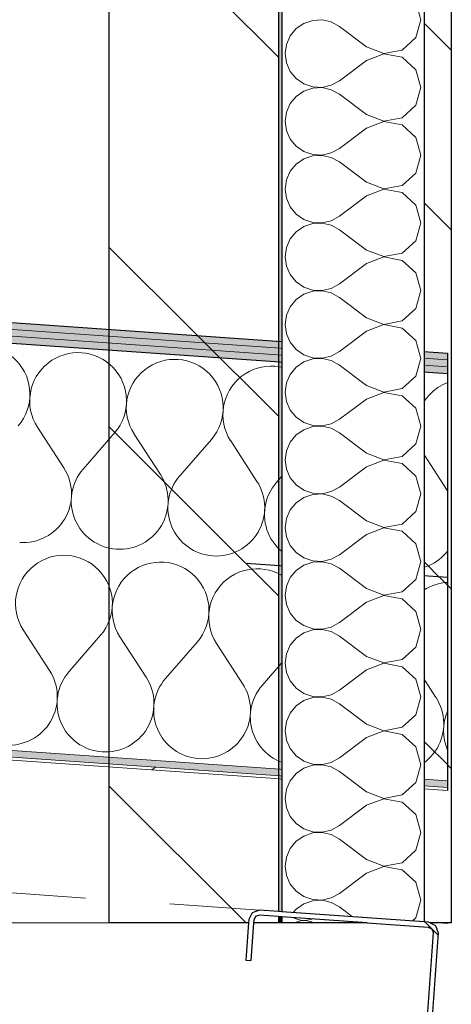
# Model space of a CAD drawing. Header units: millimetres. Extents: x 30792 to 66615, y -300 to 6970.
# Tile 46 of 58: x 63492 to 63619, y 5519 to 5810. Entities that reach past the tile are written whole.
import ezdxf

# ---------------------------------------------------------------- set-up
doc = ezdxf.new("R2010")
doc.units = ezdxf.units.MM
doc.header["$MEASUREMENT"] = 0
for name, pattern in [('Discontinu', [529.166651, 317.499995, -211.666656]), ('Pointillé', [75, 50, -25]), ('Wipeout_Contour', [1000, 0, -1000])]:
    doc.linetypes.add(name, pattern=pattern)
for name, color, linetype in [('Finitions - Etanchéité.5-Etanchéité', 7, 'Continuous'), ('Métal _ Bardage.Charp_Couv_Bard_Métal', 7, 'Continuous'), ('Métal _ Charpente Couverture.Charp_Couv_Bard_Métal', 7, 'Continuous')]:
    doc.layers.add(name, color=color, linetype=linetype)
pattern_1 = [(315, (0, 0), (79.54951, 79.54951), []), (315, (26.52, 26.52), (79.54951, 79.54951), [])]

# ---------------------------------------------------------------- blocks, each defined once
blk = doc.blocks.new('*X38')
at = {"layer": 'Finitions - Etanchéité.5-Etanchéité', "linetype": 'Continuous', "lineweight": 15, "true_color": 0x2e45b3}
blk.add_hatch(color=175, dxfattribs=at).paths.add_polyline_path([(63618.28, 5705.54), (63618.28, 5707.54), (48778.28, 6745.26), (48778.28, 6743.25)])
blk = doc.blocks.new('*X39')
at = {"layer": 'Finitions - Etanchéité.5-Etanchéité', "linetype": 'Continuous', "lineweight": 15, "true_color": 0x6a6a6a}
blk.add_hatch(color=251, dxfattribs=at).paths.add_polyline_path([(63618.28, 5707.54), (63618.28, 5709.55), (48778.28, 6747.26), (48778.28, 6745.26)])
blk = doc.blocks.new('*X40')
at = {"layer": 'Finitions - Etanchéité.5-Etanchéité', "linetype": 'Continuous', "lineweight": 15, "true_color": 0xe8e8e8}
blk.add_hatch(color=254, dxfattribs=at).paths.add_polyline_path([(63618.28, 5709.55), (63618.28, 5711.55), (48778.28, 6749.27), (48778.28, 6747.26)])
blk = doc.blocks.new('*X41')
at = {"layer": 'Finitions - Etanchéité.5-Etanchéité', "color": 2, "linetype": 'Continuous', "lineweight": 15, "true_color": 0xfee600}
for p, q in [((63497.28, 5689.66), (63505.03, 5677.66)), ((63520.08, 5688.06), (63510.73, 5677.26)), ((63525.78, 5687.66), (63533.54, 5675.66)), ((63548.58, 5686.07), (63539.24, 5675.27)), ((63554.28, 5685.67), (63562.04, 5673.67)), ((63577.09, 5684.07), (63567.74, 5673.27)), ((63582.79, 5683.68), (63590.54, 5671.68)), ((63605.59, 5682.08), (63596.24, 5671.28)), ((63611.29, 5681.68), (63618.28, 5670.86))]:
    blk.add_line(p, q, dxfattribs=at)
for centre, start, end in [((63480.78, 5699.4), 319.1301, 212.8699), ((63509.28, 5697.41), 319.1301, 212.8699), ((63537.78, 5695.42), 319.1301, 212.8699), ((63566.28, 5693.42), 319.1301, 212.8699), ((63594.78, 5691.43), 319.1301, 212.8699), ((63623.29, 5689.44), 110.5046, 212.8699), ((63493.04, 5669.9), 266, 32.8699), ((63521.54, 5667.91), 139.1301, 266), ((63521.54, 5667.91), 266, 32.8699), ((63550.04, 5665.92), 139.1301, 266), ((63550.04, 5665.92), 266, 32.8699), ((63578.54, 5663.92), 139.1301, 266), ((63578.54, 5663.92), 266, 32.8699), ((63607.04, 5661.93), 139.1301, 266), ((63607.04, 5661.93), 266, 321.8869)]:
    blk.add_arc(centre, 14.29, start, end, dxfattribs=at)
blk = doc.blocks.new('*X42')
at = {"layer": 'Finitions - Etanchéité.5-Etanchéité', "color": 2, "linetype": 'Continuous', "lineweight": 15, "true_color": 0xfee600}
for p, q in [((63493.1, 5629.8), (63500.85, 5617.8)), ((63515.9, 5628.21), (63506.55, 5617.4)), ((63521.6, 5627.81), (63529.35, 5615.81)), ((63544.4, 5626.21), (63535.05, 5615.41)), ((63550.1, 5625.82), (63557.85, 5613.82)), ((63572.9, 5624.22), (63563.55, 5613.42)), ((63578.6, 5623.82), (63586.35, 5611.82)), ((63601.4, 5622.23), (63592.05, 5611.43)), ((63607.1, 5621.83), (63614.86, 5609.83))]:
    blk.add_line(p, q, dxfattribs=at)
for centre, start, end in [((63505.09, 5637.56), 319.1301, 212.8699), ((63533.6, 5635.56), 319.1301, 212.8699), ((63562.1, 5633.57), 319.1301, 212.8699), ((63590.6, 5631.58), 319.1301, 212.8699), ((63619.1, 5629.58), 93.2852, 212.8699), ((63488.85, 5610.05), 266, 32.8699), ((63517.35, 5608.06), 139.1301, 266), ((63517.35, 5608.06), 266, 32.8699), ((63545.85, 5606.06), 139.1301, 266), ((63545.85, 5606.06), 266, 32.8699), ((63574.36, 5604.07), 139.1301, 266), ((63574.36, 5604.07), 266, 32.8699), ((63602.86, 5602.08), 139.1301, 266), ((63602.86, 5602.08), 266, 32.8699), ((63631.36, 5600.08), 156.2564, 203.7436)]:
    blk.add_arc(centre, 14.29, start, end, dxfattribs=at)
blk = doc.blocks.new('Élément de coupe_34')
at = {"layer": 'Finitions - Etanchéité.5-Etanchéité', "linetype": 'Continuous', "lineweight": 15, "true_color": 0x3e35cc}
blk.add_hatch(color=182, dxfattribs=at).paths.add_polyline_path([(63618.28, 5583.24), (63618.28, 5585.25), (48778.28, 6622.96), (48778.28, 6620.96)])
at = {"layer": 'Finitions - Etanchéité.5-Etanchéité', "linetype": 'Continuous', "lineweight": 15, "true_color": 0x2e45b3}
h = blk.add_hatch(dxfattribs=at)
h.set_pattern_fill('Acier', color=175, style=0, pattern_type=2)
h.set_pattern_definition([(41, (0, 0), (-73.80664, 84.90483), []), (41, (-24.6, 28.3), (-73.80664, 84.90483), [])])
h.paths.add_polyline_path([(63618.28, 5582.34), (63618.28, 5583.24), (48778.28, 6620.96), (48778.28, 6620.05)])
at = {"layer": 'Finitions - Etanchéité.5-Etanchéité', "color": 251, "linetype": 'Pointillé', "lineweight": 15, "true_color": 0x6a6a6a}
blk.add_line((63612.69, 5543.53), (63618.28, 5543.14), dxfattribs=at)
at = {"layer": 'Finitions - Etanchéité.5-Etanchéité', "lineweight": 0}
for name in ['*X40', '*X39', '*X38']:
    blk.add_blockref(name, (0, 0), dxfattribs=at)
at = {"color": 254, "linetype": 'Wipeout_Contour', "lineweight": 0, "ltscale": 226218.050054}
blk.add_wipeout([(63618.28, 5645.39), (63618.28, 5705.54), (48778.28, 6743.25), (48778.28, 6683.11)], dxfattribs=at).dxf.layer = 'Finitions - Etanchéité.5-Etanchéité'
at = {"layer": 'Finitions - Etanchéité.5-Etanchéité', "lineweight": 0}
blk.add_blockref('*X41', (0, 0), dxfattribs=at)
at = {"color": 254, "linetype": 'Wipeout_Contour', "lineweight": 0, "ltscale": 226191.088457}
blk.add_wipeout([(63618.28, 5585.25), (63618.28, 5645.39), (48778.28, 6683.11), (48778.28, 6622.96)], dxfattribs=at).dxf.layer = 'Finitions - Etanchéité.5-Etanchéité'
at = {"layer": 'Finitions - Etanchéité.5-Etanchéité', "color": 7, "linetype": 'Continuous', "lineweight": 25}
for p, q in [((48778.28, 6749.27), (63618.28, 5711.55)), ((48778.28, 6743.25), (63618.28, 5705.54))]:
    blk.add_line(p, q, dxfattribs=at)
at = {"layer": 'Finitions - Etanchéité.5-Etanchéité', "color": 7, "linetype": 'Continuous', "lineweight": 15}
for p, q in [((48778.28, 6747.26), (63618.28, 5709.55)), ((48778.28, 6745.26), (63618.28, 5707.54)), ((48778.28, 6622.96), (63618.28, 5585.25)), ((48778.28, 6620.96), (63618.28, 5583.24)), ((48778.28, 6620.05), (63618.28, 5582.34))]:
    blk.add_line(p, q, dxfattribs=at)
at = {"layer": 'Finitions - Etanchéité.5-Etanchéité', "color": 7, "linetype": 'Discontinu', "lineweight": 25}
blk.add_line((48778.28, 6683.11), (63618.28, 5645.39), dxfattribs=at)
at = {"layer": 'Finitions - Etanchéité.5-Etanchéité', "color": 251, "linetype": 'Pointillé', "lineweight": 15, "true_color": 0x6a6a6a}
blk.add_line((62638.57, 5611.65), (63562.81, 5547.02), dxfattribs=at)
at = {"layer": 'Finitions - Etanchéité.5-Etanchéité', "color": 7, "linetype": 'Continuous', "lineweight": 25, "flags": 128}
blk.add_lwpolyline([(63618.28, 5711.55), (63618.28, 5709.55), (63618.28, 5707.54), (63618.28, 5705.54), (63618.28, 5645.39), (63618.28, 5585.25), (63618.28, 5583.24), (63618.28, 5582.34)], dxfattribs=at)
at = {"layer": 'Finitions - Etanchéité.5-Etanchéité', "lineweight": 0}
blk.add_blockref('*X42', (0, 0), dxfattribs=at)
blk = doc.blocks.new('*X91')
at = {"layer": 'Métal _ Bardage.Charp_Couv_Bard_Métal', "linetype": 'Continuous', "lineweight": 15, "true_color": 0xc1976c}
blk.add_hatch(color=33, dxfattribs=at).paths.add_polyline_path([(63568.37, 5545.13), (63568.37, 5543.3), (63569.37, 5543.3), (63569.37, 5545.06)])
blk = doc.blocks.new('*X92')
at = {"layer": 'Métal _ Bardage.Charp_Couv_Bard_Métal', "linetype": 'Continuous', "lineweight": 15, "true_color": 0xc1976c}
blk.add_hatch(color=33, dxfattribs=at).paths.add_polyline_path([(63569.37, 6930), (63568.37, 6930), (63568.37, 5546.63), (63569.37, 5546.56)])
blk = doc.blocks.new('*X93')
at = {"layer": 'Métal _ Bardage.Charp_Couv_Bard_Métal', "color": 2, "linetype": 'Continuous', "lineweight": 15, "true_color": 0xfee600}
for p, q in [((63573.01, 5544.81), (63573.28, 5544.62)), ((63573.28, 5543.35), (63573.2, 5543.3)), ((63573.28, 5544.62), (63574.85, 5544.09)), ((63574.85, 5543.88), (63573.28, 5543.35)), ((63574.85, 5544.09), (63576.5, 5544.01)), ((63576.5, 5543.96), (63574.85, 5543.88)), ((63576.5, 5544.01), (63578.11, 5544.39)), ((63578.11, 5543.59), (63576.5, 5543.96)), ((63578.11, 5544.39), (63578.21, 5544.44)), ((63578.63, 5543.3), (63578.11, 5543.59)), ((63593.75, 5543.3), (63593.76, 5543.35))]:
    blk.add_line(p, q, dxfattribs=at)
blk = doc.blocks.new('*X94')
at = {"layer": 'Métal _ Bardage.Charp_Couv_Bard_Métal', "color": 2, "linetype": 'Continuous', "lineweight": 15, "true_color": 0xfee600}
for p, q in [((63610.37, 5810), (63608.88, 5815.26)), ((63581.27, 5809.96), (63578.51, 5809.83)), ((63583.96, 5809.34), (63581.27, 5809.96)), ((63608.88, 5804.74), (63610.37, 5810)), ((63573.62, 5807.38), (63571.86, 5805.26)), ((63575.9, 5808.94), (63573.62, 5807.38)), ((63578.51, 5809.83), (63575.9, 5808.94)), ((63586.37, 5808), (63583.96, 5809.34)), ((63594.37, 5802), (63586.37, 5808)), ((63571.86, 5805.26), (63570.75, 5802.73)), ((63604.84, 5801.06), (63608.88, 5804.74)), ((63570.75, 5802.73), (63570.37, 5800)), ((63594.37, 5802), (63599.47, 5800.04)), ((63570.37, 5800), (63570.75, 5797.27)), ((63599.47, 5799.96), (63594.37, 5798)), ((63599.47, 5800.04), (63604.84, 5801.06)), ((63604.84, 5798.94), (63599.47, 5799.96)), ((63608.88, 5795.26), (63604.84, 5798.94)), ((63570.75, 5797.27), (63571.86, 5794.74)), ((63594.37, 5798), (63586.37, 5792)), ((63571.86, 5794.74), (63573.62, 5792.62)), ((63573.62, 5792.62), (63575.9, 5791.06)), ((63610.37, 5790), (63608.88, 5795.26)), ((63575.9, 5791.06), (63578.51, 5790.17)), ((63578.51, 5789.83), (63575.9, 5788.94)), ((63578.51, 5790.17), (63581.27, 5790.04)), ((63581.27, 5789.96), (63578.51, 5789.83)), ((63581.27, 5790.04), (63583.96, 5790.66)), ((63583.96, 5789.34), (63581.27, 5789.96)), ((63583.96, 5790.66), (63586.37, 5792)), ((63608.88, 5784.74), (63610.37, 5790)), ((63573.62, 5787.38), (63571.86, 5785.26)), ((63575.9, 5788.94), (63573.62, 5787.38)), ((63586.37, 5788), (63583.96, 5789.34)), ((63594.37, 5782), (63586.37, 5788)), ((63571.86, 5785.26), (63570.75, 5782.73)), ((63604.84, 5781.06), (63608.88, 5784.74)), ((63570.75, 5782.73), (63570.37, 5780)), ((63594.37, 5782), (63599.47, 5780.04)), ((63599.47, 5780.04), (63604.84, 5781.06)), ((63570.37, 5780), (63570.75, 5777.27)), ((63594.37, 5778), (63586.37, 5772)), ((63599.47, 5779.96), (63594.37, 5778)), ((63604.84, 5778.94), (63599.47, 5779.96)), ((63608.88, 5775.26), (63604.84, 5778.94)), ((63570.75, 5777.27), (63571.86, 5774.74)), ((63610.37, 5770), (63608.88, 5775.26)), ((63571.86, 5774.74), (63573.62, 5772.62)), ((63573.62, 5772.62), (63575.9, 5771.06)), ((63575.9, 5771.06), (63578.51, 5770.17)), ((63578.51, 5769.83), (63575.9, 5768.94)), ((63578.51, 5770.17), (63581.27, 5770.04)), ((63581.27, 5769.96), (63578.51, 5769.83)), ((63581.27, 5770.04), (63583.96, 5770.66)), ((63583.96, 5769.34), (63581.27, 5769.96)), ((63583.96, 5770.66), (63586.37, 5772)), ((63586.37, 5768), (63583.96, 5769.34)), ((63608.88, 5764.74), (63610.37, 5770)), ((63573.62, 5767.38), (63571.86, 5765.26)), ((63575.9, 5768.94), (63573.62, 5767.38)), ((63594.37, 5762), (63586.37, 5768)), ((63571.86, 5765.26), (63570.75, 5762.73)), ((63604.84, 5761.06), (63608.88, 5764.74)), ((63570.75, 5762.73), (63570.37, 5760)), ((63594.37, 5762), (63599.47, 5760.04)), ((63599.47, 5760.04), (63604.84, 5761.06)), ((63570.37, 5760), (63570.75, 5757.27)), ((63594.37, 5758), (63586.37, 5752)), ((63599.47, 5759.96), (63594.37, 5758)), ((63604.84, 5758.94), (63599.47, 5759.96)), ((63608.88, 5755.26), (63604.84, 5758.94)), ((63570.75, 5757.27), (63571.86, 5754.74)), ((63571.86, 5754.74), (63573.62, 5752.62)), ((63610.37, 5750), (63608.88, 5755.26)), ((63573.62, 5752.62), (63575.9, 5751.06)), ((63583.96, 5750.66), (63586.37, 5752)), ((63575.9, 5748.94), (63573.62, 5747.38)), ((63575.9, 5751.06), (63578.51, 5750.17)), ((63578.51, 5749.83), (63575.9, 5748.94)), ((63578.51, 5750.17), (63581.27, 5750.04)), ((63581.27, 5749.96), (63578.51, 5749.83)), ((63581.27, 5750.04), (63583.96, 5750.66)), ((63583.96, 5749.34), (63581.27, 5749.96)), ((63586.37, 5748), (63583.96, 5749.34)), ((63608.88, 5744.74), (63610.37, 5750)), ((63573.62, 5747.38), (63571.86, 5745.26)), ((63594.37, 5742), (63586.37, 5748)), ((63571.86, 5745.26), (63570.75, 5742.73)), ((63604.84, 5741.06), (63608.88, 5744.74)), ((63570.75, 5742.73), (63570.37, 5740)), ((63594.37, 5742), (63599.47, 5740.04)), ((63599.47, 5740.04), (63604.84, 5741.06)), ((63570.37, 5740), (63570.75, 5737.27)), ((63570.75, 5737.27), (63571.86, 5734.74)), ((63594.37, 5738), (63586.37, 5732)), ((63599.47, 5739.96), (63594.37, 5738)), ((63604.84, 5738.94), (63599.47, 5739.96)), ((63608.88, 5735.26), (63604.84, 5738.94)), ((63571.86, 5734.74), (63573.62, 5732.62)), ((63610.37, 5730), (63608.88, 5735.26)), ((63573.62, 5732.62), (63575.9, 5731.06)), ((63583.96, 5730.66), (63586.37, 5732)), ((63575.9, 5728.94), (63573.62, 5727.38)), ((63575.9, 5731.06), (63578.51, 5730.17)), ((63578.51, 5729.83), (63575.9, 5728.94)), ((63578.51, 5730.17), (63581.27, 5730.04)), ((63581.27, 5729.96), (63578.51, 5729.83)), ((63581.27, 5730.04), (63583.96, 5730.66)), ((63583.96, 5729.34), (63581.27, 5729.96)), ((63586.37, 5728), (63583.96, 5729.34)), ((63608.88, 5724.74), (63610.37, 5730)), ((63573.62, 5727.38), (63571.86, 5725.26)), ((63594.37, 5722), (63586.37, 5728)), ((63570.75, 5722.73), (63570.37, 5720)), ((63571.86, 5725.26), (63570.75, 5722.73)), ((63604.84, 5721.06), (63608.88, 5724.74)), ((63570.37, 5720), (63570.75, 5717.27)), ((63594.37, 5722), (63599.47, 5720.04)), ((63599.47, 5719.96), (63594.37, 5718)), ((63599.47, 5720.04), (63604.84, 5721.06)), ((63604.84, 5718.94), (63599.47, 5719.96)), ((63570.75, 5717.27), (63571.86, 5714.74)), ((63594.37, 5718), (63586.37, 5712)), ((63608.88, 5715.26), (63604.84, 5718.94)), ((63571.86, 5714.74), (63573.62, 5712.62)), ((63610.37, 5710), (63608.88, 5715.26)), ((63573.62, 5712.62), (63575.9, 5711.06)), ((63575.9, 5711.06), (63578.51, 5710.17)), ((63583.96, 5710.66), (63586.37, 5712)), ((63575.9, 5708.94), (63573.62, 5707.38)), ((63578.51, 5709.83), (63575.9, 5708.94)), ((63578.51, 5710.17), (63581.27, 5710.04)), ((63581.27, 5709.96), (63578.51, 5709.83)), ((63581.27, 5710.04), (63583.96, 5710.66)), ((63583.96, 5709.34), (63581.27, 5709.96)), ((63586.37, 5708), (63583.96, 5709.34)), ((63608.88, 5704.74), (63610.37, 5710)), ((63571.86, 5705.26), (63570.75, 5702.73)), ((63573.62, 5707.38), (63571.86, 5705.26)), ((63594.37, 5702), (63586.37, 5708)), ((63570.75, 5702.73), (63570.37, 5700)), ((63604.84, 5701.06), (63608.88, 5704.74)), ((63570.37, 5700), (63570.75, 5697.27)), ((63594.37, 5702), (63599.47, 5700.04)), ((63599.47, 5699.96), (63594.37, 5698)), ((63599.47, 5700.04), (63604.84, 5701.06)), ((63604.84, 5698.94), (63599.47, 5699.96)), ((63570.75, 5697.27), (63571.86, 5694.74)), ((63594.37, 5698), (63586.37, 5692)), ((63608.88, 5695.26), (63604.84, 5698.94)), ((63571.86, 5694.74), (63573.62, 5692.62)), ((63610.37, 5690), (63608.88, 5695.26)), ((63573.62, 5692.62), (63575.9, 5691.06)), ((63575.9, 5691.06), (63578.51, 5690.17)), ((63581.27, 5690.04), (63583.96, 5690.66)), ((63583.96, 5690.66), (63586.37, 5692)), ((63575.9, 5688.94), (63573.62, 5687.38)), ((63578.51, 5689.83), (63575.9, 5688.94)), ((63578.51, 5690.17), (63581.27, 5690.04)), ((63581.27, 5689.96), (63578.51, 5689.83)), ((63583.96, 5689.34), (63581.27, 5689.96)), ((63586.37, 5688), (63583.96, 5689.34)), ((63594.37, 5682), (63586.37, 5688)), ((63608.88, 5684.74), (63610.37, 5690)), ((63571.86, 5685.26), (63570.75, 5682.73)), ((63573.62, 5687.38), (63571.86, 5685.26)), ((63570.75, 5682.73), (63570.37, 5680)), ((63594.37, 5682), (63599.47, 5680.04)), ((63604.84, 5681.06), (63608.88, 5684.74)), ((63570.37, 5680), (63570.75, 5677.27)), ((63599.47, 5679.96), (63594.37, 5678)), ((63599.47, 5680.04), (63604.84, 5681.06)), ((63604.84, 5678.94), (63599.47, 5679.96)), ((63570.75, 5677.27), (63571.86, 5674.74)), ((63594.37, 5678), (63586.37, 5672)), ((63608.88, 5675.26), (63604.84, 5678.94)), ((63571.86, 5674.74), (63573.62, 5672.62)), ((63610.37, 5670), (63608.88, 5675.26)), ((63573.62, 5672.62), (63575.9, 5671.06)), ((63575.9, 5671.06), (63578.51, 5670.17)), ((63581.27, 5670.04), (63583.96, 5670.66)), ((63583.96, 5670.66), (63586.37, 5672)), ((63573.62, 5667.38), (63571.86, 5665.26)), ((63575.9, 5668.94), (63573.62, 5667.38)), ((63578.51, 5669.83), (63575.9, 5668.94)), ((63578.51, 5670.17), (63581.27, 5670.04)), ((63581.27, 5669.96), (63578.51, 5669.83)), ((63583.96, 5669.34), (63581.27, 5669.96)), ((63586.37, 5668), (63583.96, 5669.34)), ((63594.37, 5662), (63586.37, 5668)), ((63608.88, 5664.74), (63610.37, 5670)), ((63571.86, 5665.26), (63570.75, 5662.73)), ((63604.84, 5661.06), (63608.88, 5664.74)), ((63570.75, 5662.73), (63570.37, 5660)), ((63594.37, 5662), (63599.47, 5660.04)), ((63570.37, 5660), (63570.75, 5657.27)), ((63599.47, 5659.96), (63594.37, 5658)), ((63599.47, 5660.04), (63604.84, 5661.06)), ((63604.84, 5658.94), (63599.47, 5659.96)), ((63608.88, 5655.26), (63604.84, 5658.94)), ((63570.75, 5657.27), (63571.86, 5654.74)), ((63594.37, 5658), (63586.37, 5652)), ((63571.86, 5654.74), (63573.62, 5652.62)), ((63610.37, 5650), (63608.88, 5655.26)), ((63573.62, 5652.62), (63575.9, 5651.06)), ((63575.9, 5651.06), (63578.51, 5650.17)), ((63578.51, 5650.17), (63581.27, 5650.04)), ((63581.27, 5649.96), (63578.51, 5649.83)), ((63581.27, 5650.04), (63583.96, 5650.66)), ((63583.96, 5649.34), (63581.27, 5649.96)), ((63583.96, 5650.66), (63586.37, 5652)), ((63608.88, 5644.74), (63610.37, 5650)), ((63573.62, 5647.38), (63571.86, 5645.26)), ((63575.9, 5648.94), (63573.62, 5647.38)), ((63578.51, 5649.83), (63575.9, 5648.94)), ((63586.37, 5648), (63583.96, 5649.34)), ((63594.37, 5642), (63586.37, 5648)), ((63571.86, 5645.26), (63570.75, 5642.73)), ((63604.84, 5641.06), (63608.88, 5644.74)), ((63570.75, 5642.73), (63570.37, 5640)), ((63594.37, 5642), (63599.47, 5640.04)), ((63570.37, 5640), (63570.75, 5637.27)), ((63599.47, 5639.96), (63594.37, 5638)), ((63599.47, 5640.04), (63604.84, 5641.06)), ((63604.84, 5638.94), (63599.47, 5639.96)), ((63608.88, 5635.26), (63604.84, 5638.94)), ((63570.75, 5637.27), (63571.86, 5634.74)), ((63594.37, 5638), (63586.37, 5632)), ((63571.86, 5634.74), (63573.62, 5632.62)), ((63573.62, 5632.62), (63575.9, 5631.06)), ((63610.37, 5630), (63608.88, 5635.26)), ((63575.9, 5631.06), (63578.51, 5630.17)), ((63578.51, 5629.83), (63575.9, 5628.94)), ((63578.51, 5630.17), (63581.27, 5630.04)), ((63581.27, 5629.96), (63578.51, 5629.83)), ((63581.27, 5630.04), (63583.96, 5630.66)), ((63583.96, 5629.34), (63581.27, 5629.96)), ((63583.96, 5630.66), (63586.37, 5632)), ((63608.88, 5624.74), (63610.37, 5630)), ((63573.62, 5627.38), (63571.86, 5625.26)), ((63575.9, 5628.94), (63573.62, 5627.38)), ((63586.37, 5628), (63583.96, 5629.34)), ((63594.37, 5622), (63586.37, 5628)), ((63571.86, 5625.26), (63570.75, 5622.73)), ((63604.84, 5621.06), (63608.88, 5624.74)), ((63570.75, 5622.73), (63570.37, 5620)), ((63594.37, 5622), (63599.47, 5620.04)), ((63599.47, 5620.04), (63604.84, 5621.06)), ((63570.37, 5620), (63570.75, 5617.27)), ((63594.37, 5618), (63586.37, 5612)), ((63599.47, 5619.96), (63594.37, 5618)), ((63604.84, 5618.94), (63599.47, 5619.96)), ((63608.88, 5615.26), (63604.84, 5618.94)), ((63570.75, 5617.27), (63571.86, 5614.74)), ((63610.37, 5610), (63608.88, 5615.26)), ((63571.86, 5614.74), (63573.62, 5612.62)), ((63573.62, 5612.62), (63575.9, 5611.06)), ((63575.9, 5611.06), (63578.51, 5610.17)), ((63578.51, 5609.83), (63575.9, 5608.94)), ((63578.51, 5610.17), (63581.27, 5610.04)), ((63581.27, 5609.96), (63578.51, 5609.83)), ((63581.27, 5610.04), (63583.96, 5610.66)), ((63583.96, 5609.34), (63581.27, 5609.96)), ((63583.96, 5610.66), (63586.37, 5612)), ((63586.37, 5608), (63583.96, 5609.34)), ((63608.88, 5604.74), (63610.37, 5610)), ((63573.62, 5607.38), (63571.86, 5605.26)), ((63575.9, 5608.94), (63573.62, 5607.38)), ((63594.37, 5602), (63586.37, 5608)), ((63571.86, 5605.26), (63570.75, 5602.73)), ((63604.84, 5601.06), (63608.88, 5604.74)), ((63570.75, 5602.73), (63570.37, 5600)), ((63594.37, 5602), (63599.47, 5600.04)), ((63599.47, 5600.04), (63604.84, 5601.06)), ((63570.37, 5600), (63570.75, 5597.27)), ((63594.37, 5598), (63586.37, 5592)), ((63599.47, 5599.96), (63594.37, 5598)), ((63604.84, 5598.94), (63599.47, 5599.96)), ((63608.88, 5595.26), (63604.84, 5598.94)), ((63570.75, 5597.27), (63571.86, 5594.74)), ((63571.86, 5594.74), (63573.62, 5592.62)), ((63610.37, 5590), (63608.88, 5595.26)), ((63573.62, 5592.62), (63575.9, 5591.06)), ((63583.96, 5590.66), (63586.37, 5592)), ((63575.9, 5588.94), (63573.62, 5587.38)), ((63575.9, 5591.06), (63578.51, 5590.17)), ((63578.51, 5589.83), (63575.9, 5588.94)), ((63578.51, 5590.17), (63581.27, 5590.04)), ((63581.27, 5589.96), (63578.51, 5589.83)), ((63581.27, 5590.04), (63583.96, 5590.66)), ((63583.96, 5589.34), (63581.27, 5589.96)), ((63586.37, 5588), (63583.96, 5589.34)), ((63608.88, 5584.74), (63610.37, 5590)), ((63573.62, 5587.38), (63571.86, 5585.26)), ((63594.37, 5582), (63586.37, 5588)), ((63571.86, 5585.26), (63570.75, 5582.73)), ((63604.84, 5581.06), (63608.88, 5584.74)), ((63570.75, 5582.73), (63570.37, 5580)), ((63594.37, 5582), (63599.47, 5580.04)), ((63599.47, 5580.04), (63604.84, 5581.06)), ((63570.37, 5580), (63570.75, 5577.27)), ((63570.75, 5577.27), (63571.86, 5574.74)), ((63594.37, 5578), (63586.37, 5572)), ((63599.47, 5579.96), (63594.37, 5578)), ((63604.84, 5578.94), (63599.47, 5579.96)), ((63608.88, 5575.26), (63604.84, 5578.94)), ((63571.86, 5574.74), (63573.62, 5572.62)), ((63610.37, 5570), (63608.88, 5575.26)), ((63573.62, 5572.62), (63575.9, 5571.06)), ((63583.96, 5570.66), (63586.37, 5572)), ((63575.9, 5568.94), (63573.62, 5567.38)), ((63575.9, 5571.06), (63578.51, 5570.17)), ((63578.51, 5569.83), (63575.9, 5568.94)), ((63578.51, 5570.17), (63581.27, 5570.04)), ((63581.27, 5569.96), (63578.51, 5569.83)), ((63581.27, 5570.04), (63583.96, 5570.66)), ((63583.96, 5569.34), (63581.27, 5569.96)), ((63586.37, 5568), (63583.96, 5569.34)), ((63608.88, 5564.74), (63610.37, 5570)), ((63573.62, 5567.38), (63571.86, 5565.26)), ((63594.37, 5562), (63586.37, 5568)), ((63570.75, 5562.73), (63570.37, 5560)), ((63571.86, 5565.26), (63570.75, 5562.73)), ((63604.84, 5561.06), (63608.88, 5564.74)), ((63570.37, 5560), (63570.75, 5557.27)), ((63594.37, 5562), (63599.47, 5560.04)), ((63599.47, 5559.96), (63594.37, 5558)), ((63599.47, 5560.04), (63604.84, 5561.06)), ((63604.84, 5558.94), (63599.47, 5559.96)), ((63570.75, 5557.27), (63571.86, 5554.74)), ((63594.37, 5558), (63586.37, 5552)), ((63608.88, 5555.26), (63604.84, 5558.94)), ((63571.86, 5554.74), (63573.62, 5552.62)), ((63610.37, 5550), (63608.88, 5555.26)), ((63573.62, 5552.62), (63575.9, 5551.06)), ((63575.9, 5551.06), (63578.51, 5550.17)), ((63583.96, 5550.66), (63586.37, 5552)), ((63575.9, 5548.94), (63573.62, 5547.38)), ((63578.51, 5549.83), (63575.9, 5548.94)), ((63578.51, 5550.17), (63581.27, 5550.04)), ((63581.27, 5549.96), (63578.51, 5549.83)), ((63581.27, 5550.04), (63583.96, 5550.66)), ((63583.96, 5549.34), (63581.27, 5549.96)), ((63586.37, 5548), (63583.96, 5549.34)), ((63608.88, 5544.74), (63610.37, 5550)), ((63573.62, 5547.38), (63572.75, 5546.33)), ((63590.23, 5545.11), (63586.37, 5548)), ((63607.92, 5543.87), (63608.88, 5544.74))]:
    blk.add_line(p, q, dxfattribs=at)
blk = doc.blocks.new('Élément de coupe_68')
at = {"layer": 'Métal _ Bardage.Charp_Couv_Bard_Métal', "linetype": 'Continuous', "lineweight": 15, "true_color": 0x2e45b3}
h = blk.add_hatch(dxfattribs=at)
h.set_pattern_fill('Acier', color=175, style=0, pattern_type=2)
h.set_pattern_definition(pattern_1)
h.paths.add_polyline_path([(63568.37, 6930), (63518.37, 6930), (63518.37, 5543.3), (63559.54, 5543.3), (63559.61, 5544.24), (63560.63, 5546.29), (63562.81, 5547.02), (63568.37, 5546.63)])
h = blk.add_hatch(dxfattribs=at)
h.set_pattern_fill('Acier', color=175, style=0, pattern_type=2)
h.set_pattern_definition(pattern_1)
h.paths.add_polyline_path([(63611.37, 5543.63), (63612.69, 5543.53), (63613.16, 5543.3), (63619.37, 5543.3), (63619.37, 6930), (63611.37, 6930)])
h = blk.add_hatch(dxfattribs=at)
h.set_pattern_fill('Acier', color=175, style=0, pattern_type=2)
h.set_pattern_definition(pattern_1)
h.paths.add_polyline_path([(63568.37, 5545.13), (63562.71, 5545.53), (63561.62, 5545.16), (63561.11, 5544.13), (63561.05, 5543.3), (63568.37, 5543.3)])
at = {"layer": 'Métal _ Bardage.Charp_Couv_Bard_Métal', "color": 7, "linetype": 'Continuous', "lineweight": 25}
for p, q in [((63518.37, 6930), (63518.37, 5543.3)), ((63619.37, 6930), (63619.37, 5543.3)), ((63559.54, 5543.3), (63518.37, 5543.3)), ((63619.37, 5543.3), (63613.16, 5543.3))]:
    blk.add_line(p, q, dxfattribs=at)
at = {"layer": 'Métal _ Bardage.Charp_Couv_Bard_Métal', "lineweight": 0}
for name in ['*X92', '*X91']:
    blk.add_blockref(name, (0, 0), dxfattribs=at)
at = {"color": 254, "linetype": 'Wipeout_Contour', "lineweight": 0, "ltscale": 191457.495208}
blk.add_wipeout([(63569.37, 5543.3), (63594.54, 5543.3), (63569.37, 5545.06)], dxfattribs=at).dxf.layer = 'Métal _ Bardage.Charp_Couv_Bard_Métal'
at = {"layer": 'Métal _ Bardage.Charp_Couv_Bard_Métal', "lineweight": 0}
blk.add_blockref('*X93', (0, 0), dxfattribs=at)
at = {"color": 254, "linetype": 'Wipeout_Contour', "lineweight": 0, "ltscale": 255597.093814}
blk.add_wipeout([(63569.37, 6930), (63569.37, 5546.56), (63611.37, 5543.63), (63611.37, 6930)], dxfattribs=at).dxf.layer = 'Métal _ Bardage.Charp_Couv_Bard_Métal'
at = {"layer": 'Métal _ Bardage.Charp_Couv_Bard_Métal', "color": 7, "linetype": 'Continuous', "lineweight": 25}
for p, q in [((63568.37, 6930), (63568.37, 5546.63)), ((63569.37, 6930), (63569.37, 5546.56)), ((63611.37, 6930), (63611.37, 5543.63)), ((63568.37, 5545.13), (63568.37, 5543.3)), ((63569.37, 5545.06), (63569.37, 5543.3))]:
    blk.add_line(p, q, dxfattribs=at)
at = {"layer": 'Métal _ Bardage.Charp_Couv_Bard_Métal', "color": 7, "linetype": 'Continuous', "lineweight": 25, "flags": 128}
blk.add_lwpolyline([(63594.54, 5543.3), (63569.37, 5543.3), (63568.37, 5543.3), (63561.05, 5543.3)], dxfattribs=at)
at = {"layer": 'Métal _ Bardage.Charp_Couv_Bard_Métal', "lineweight": 0}
blk.add_blockref('*X94', (0, 0), dxfattribs=at)
blk = doc.blocks.new('Élément de coupe_71')
at = {"layer": 'Métal _ Charpente Couverture.Charp_Couv_Bard_Métal', "linetype": 'Continuous', "lineweight": 15, "true_color": 0x2e45b3}
h = blk.add_hatch(dxfattribs=at)
h.set_pattern_fill('Acier', color=175, style=0, pattern_type=2)
h.set_pattern_definition([(135, (0, 0), (79.54951, 79.54951), []), (135, (-26.52, -26.52), (79.54951, 79.54951), [])])
h.paths.add_polyline_path([(63562.81, 5547.02), (63560.63, 5546.29), (63559.61, 5544.24), (63558.77, 5532.27), (63560.27, 5532.16), (63561.11, 5544.13), (63561.62, 5545.16), (63562.71, 5545.53), (63612.59, 5542.04), (63613.61, 5541.53), (63613.98, 5540.44), (63611.96, 5511.54), (63611.64, 5510.72), (63610.92, 5510.22), (63588.18, 5502.92), (63586.74, 5501.91), (63586.11, 5500.27), (63580.53, 5420.49), (63580.93, 5418.78), (63582.22, 5417.58), (63603.71, 5407.19), (63604.36, 5406.59), (63604.56, 5405.74), (63602.54, 5376.84), (63602.02, 5375.81), (63600.94, 5375.45), (63551.06, 5378.93), (63550.03, 5379.45), (63549.67, 5380.53), (63550.5, 5392.5), (63549.01, 5392.61), (63548.17, 5380.64), (63548.9, 5378.46), (63550.95, 5377.44), (63600.83, 5373.95), (63603.01, 5374.68), (63604.03, 5376.73), (63606.05, 5405.63), (63605.66, 5407.34), (63604.37, 5408.54), (63582.87, 5418.93), (63582.22, 5419.53), (63582.03, 5420.39), (63587.6, 5500.16), (63587.92, 5500.98), (63588.64, 5501.49), (63611.38, 5508.79), (63612.82, 5509.79), (63613.45, 5511.43), (63615.47, 5540.33), (63614.74, 5542.51), (63612.69, 5543.53)])
at = {"layer": 'Métal _ Charpente Couverture.Charp_Couv_Bard_Métal', "color": 7, "linetype": 'Continuous', "lineweight": 25}
for p, q in [((63559.54, 5543.3), (63558.77, 5532.27)), ((63561.05, 5543.3), (63560.27, 5532.16)), ((63613.16, 5543.3), (63614.74, 5542.51)), ((63558.77, 5532.27), (63560.27, 5532.16)), ((63549.01, 5392.61), (63550.5, 5392.5))]:
    blk.add_line(p, q, dxfattribs=at)
at = {"layer": 'Métal _ Charpente Couverture.Charp_Couv_Bard_Métal', "color": 7, "linetype": 'Continuous', "lineweight": 25, "flags": 128}
for points in [[(63560.63, 5546.29), (63559.61, 5544.24), (63559.54, 5543.3)], [(63613.16, 5543.3), (63612.69, 5543.53), (63611.37, 5543.63), (63569.37, 5546.56), (63568.37, 5546.63), (63562.81, 5547.02), (63560.63, 5546.29)], [(63594.54, 5543.3), (63569.37, 5545.06), (63568.37, 5545.13), (63562.71, 5545.53), (63561.62, 5545.16)], [(63561.62, 5545.16), (63561.11, 5544.13), (63561.05, 5543.3)], [(63594.54, 5543.3), (63612.59, 5542.04), (63613.61, 5541.53)], [(63614.74, 5542.51), (63615.47, 5540.33), (63613.45, 5511.43), (63612.82, 5509.79)], [(63613.61, 5541.53), (63613.98, 5540.44), (63611.96, 5511.54), (63611.64, 5510.72)], [(63611.64, 5510.72), (63610.92, 5510.22), (63588.18, 5502.92), (63586.74, 5501.91)], [(63612.82, 5509.79), (63611.38, 5508.79), (63588.64, 5501.49), (63587.92, 5500.98)], [(63586.74, 5501.91), (63586.11, 5500.27), (63580.53, 5420.49), (63580.93, 5418.78)], [(63587.92, 5500.98), (63587.6, 5500.16), (63582.03, 5420.39), (63582.22, 5419.53)], [(63580.93, 5418.78), (63582.22, 5417.58), (63603.71, 5407.19), (63604.36, 5406.59)], [(63582.22, 5419.53), (63582.87, 5418.93), (63604.37, 5408.54), (63605.66, 5407.34)], [(63604.36, 5406.59), (63604.56, 5405.74), (63602.54, 5376.84), (63602.02, 5375.81)], [(63605.66, 5407.34), (63606.05, 5405.63), (63604.03, 5376.73), (63603.01, 5374.68)], [(63549.01, 5392.61), (63548.17, 5380.64), (63548.9, 5378.46)], [(63550.5, 5392.5), (63549.67, 5380.53), (63550.03, 5379.45)], [(63548.9, 5378.46), (63550.95, 5377.44), (63600.83, 5373.95), (63603.01, 5374.68)], [(63550.03, 5379.45), (63551.06, 5378.93), (63600.94, 5375.45), (63602.02, 5375.81)]]:
    blk.add_lwpolyline(points, dxfattribs=at)
blk = doc.blocks.new('Élément de coupe_83')
at = {"layer": 'Métal _ Bardage.Charp_Couv_Bard_Métal', "color": 7, "linetype": 'Continuous', "lineweight": 15}
blk.add_line((63518.37, 5543.3), (62611.73, 5543.3), dxfattribs=at)

msp = doc.modelspace()

# ---------------------------------------------------------------- block references
at = {"layer": 'Finitions - Etanchéité.5-Etanchéité', "lineweight": 0}
msp.add_blockref('Élément de coupe_34', (0, 0), dxfattribs=at)

# ---------------------------------------------------------------- next in the draw order: block references
at = {"layer": 'Métal _ Bardage.Charp_Couv_Bard_Métal', "lineweight": 0}
msp.add_blockref('Élément de coupe_68', (0, 0), dxfattribs=at)

# ---------------------------------------------------------------- next in the draw order: block references
msp.add_blockref('Élément de coupe_83', (0, 0), dxfattribs=at)
at = {"layer": 'Métal _ Charpente Couverture.Charp_Couv_Bard_Métal', "lineweight": 0}
msp.add_blockref('Élément de coupe_71', (0, 0), dxfattribs=at)

doc.saveas('drawing.dxf')
